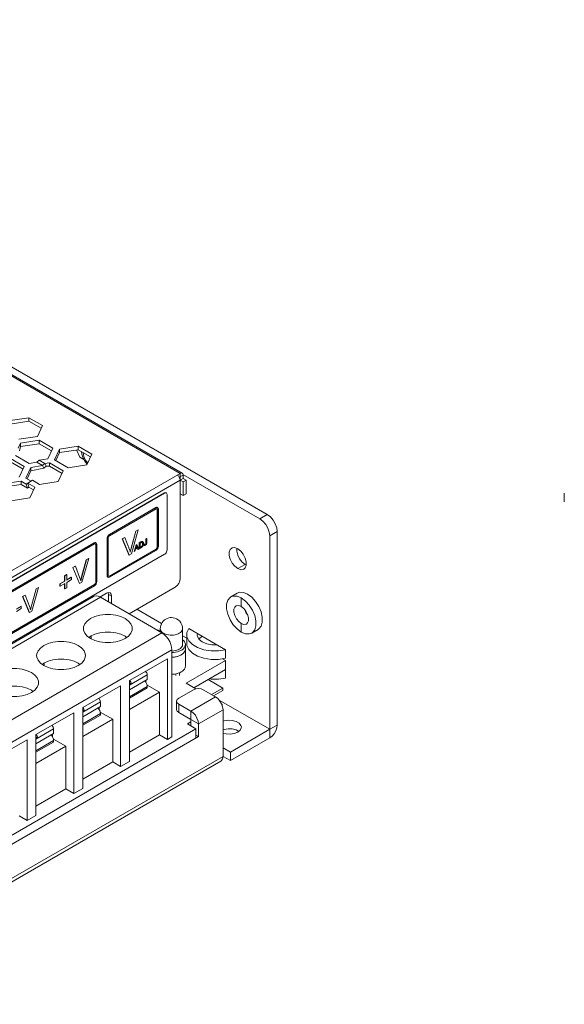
# Model space of a CAD drawing. Header units: inches. Extents: x -123 to 4816, y -2998 to 548.
# Tile 84 of 148: x 1352 to 1430, y -2615 to -2474. Entities that reach past the tile are written whole.
import ezdxf

# ---------------------------------------------------------------- set-up
doc = ezdxf.new("R2010")
doc.units = ezdxf.units.IN
doc.header["$MEASUREMENT"] = 0
doc.layers.get('0').update_dxf_attribs({"lineweight": 0})

msp = doc.modelspace()

# ---------------------------------------------------------------- linework, layer by layer
at = {"color": 3, "linetype": 'Continuous'}
for p, q in [((1387.854, -2545.15), (1264.817, -2474.116)), ((1375.338, -2539.23), (1341.018, -2519.416)), ((1341.318, -2519.386), (1375.638, -2539.2)), ((1350.917, -2531.663), (1353.594, -2531.249)), ((1350.917, -2532.153), (1353.594, -2531.739)), ((1353.594, -2531.249), (1355.554, -2532.38)), ((1353.594, -2531.249), (1353.594, -2531.739)), ((1353.594, -2531.739), (1355.374, -2532.767)), ((1355.554, -2532.38), (1354.836, -2533.926)), ((1354.836, -2533.926), (1352.16, -2534.34)), ((1352.09, -2535.606), (1352.418, -2534.897)), ((1352.265, -2535.994), (1352.418, -2535.387)), ((1352.418, -2534.897), (1355.095, -2534.483)), ((1352.418, -2534.897), (1352.418, -2535.387)), ((1352.418, -2535.387), (1355.095, -2534.973)), ((1355.095, -2534.483), (1357.055, -2535.615)), ((1355.095, -2534.483), (1355.095, -2534.973)), ((1355.095, -2534.973), (1356.876, -2536.001)), ((1358.021, -2535.764), (1360.698, -2535.35)), ((1360.698, -2535.35), (1362.657, -2536.481)), ((1360.698, -2535.35), (1360.698, -2535.84)), ((1353.661, -2537.819), (1351.701, -2536.688)), ((1357.055, -2535.615), (1356.338, -2537.16)), ((1357.304, -2537.31), (1358.021, -2535.764)), ((1357.491, -2537.396), (1358.021, -2536.254)), ((1358.021, -2535.764), (1358.021, -2536.254)), ((1358.021, -2536.254), (1360.698, -2535.84)), ((1360.526, -2535.929), (1360.515, -2535.885)), ((1360.913, -2536.903), (1360.526, -2535.929)), ((1360.698, -2535.84), (1362.478, -2536.868)), ((1361.443, -2536.393), (1361.443, -2536.27)), ((1361.453, -2536.276), (1361.443, -2536.393)), ((1362.657, -2536.481), (1361.94, -2538.027)), ((1352.954, -2538.227), (1350.994, -2537.096)), ((1352.774, -2538.614), (1350.994, -2537.586)), ((1352.236, -2539.773), (1352.954, -2538.227)), ((1353.661, -2537.819), (1354.776, -2537.647)), ((1353.92, -2538.377), (1355.593, -2538.118)), ((1354.776, -2537.647), (1355.111, -2537.35)), ((1354.776, -2537.647), (1355.593, -2538.118)), ((1356.338, -2537.16), (1355.111, -2537.35)), ((1355.927, -2537.821), (1355.111, -2537.35)), ((1355.593, -2538.118), (1355.927, -2537.821)), ((1355.593, -2538.118), (1355.768, -2538.507)), ((1355.768, -2538.507), (1356.103, -2538.21)), ((1355.927, -2537.821), (1356.596, -2537.718)), ((1355.927, -2537.821), (1356.103, -2538.21)), ((1356.103, -2538.21), (1356.596, -2538.208)), ((1356.596, -2537.718), (1358.556, -2538.849)), ((1356.596, -2537.718), (1356.596, -2538.208)), ((1356.596, -2538.208), (1358.377, -2539.236)), ((1359.263, -2538.441), (1357.304, -2537.31)), ((1361.94, -2538.027), (1359.263, -2538.441)), ((1361.526, -2537.257), (1360.913, -2536.903)), ((1361.99, -2537.918), (1361.737, -2537.623)), ((1344.676, -2556.933), (1375.338, -2539.23)), ((1353.92, -2538.377), (1353.202, -2539.922)), ((1353.92, -2538.867), (1353.389, -2540.009)), ((1353.92, -2538.377), (1353.92, -2538.867)), ((1353.92, -2538.867), (1355.768, -2538.507)), ((1358.556, -2538.849), (1357.839, -2540.395)), ((1375.076, -2539.606), (1374.914, -2539.475)), ((1375.214, -2539.792), (1375.076, -2539.606)), ((1375.762, -2539.475), (1375.214, -2539.792)), ((1375.338, -2539.23), (1375.338, -2540.21)), ((1386.793, -2545.762), (1375.745, -2539.383)), ((1375.762, -2539.475), (1375.762, -2539.965)), ((1345.1, -2557.668), (1375.338, -2540.21)), ((1352.495, -2540.331), (1349.818, -2540.745)), ((1352.495, -2540.821), (1349.818, -2541.235)), ((1352.495, -2540.331), (1353.241, -2540.761)), ((1352.495, -2540.331), (1352.495, -2540.821)), ((1352.495, -2540.821), (1353.417, -2541.353)), ((1353.202, -2539.922), (1353.948, -2540.353)), ((1353.453, -2540.639), (1353.241, -2540.761)), ((1353.241, -2540.761), (1353.417, -2541.353)), ((1354.16, -2540.23), (1353.453, -2540.639)), ((1353.453, -2540.639), (1354.455, -2541.217)), ((1353.453, -2540.639), (1353.629, -2541.23)), ((1355.162, -2540.809), (1354.16, -2540.23)), ((1357.839, -2540.395), (1355.162, -2540.809)), ((1375.306, -2540.004), (1375.214, -2539.792)), ((1375.338, -2540.21), (1375.306, -2540.004)), ((1375.762, -2539.965), (1375.338, -2540.21)), ((1375.762, -2540.455), (1375.338, -2540.21)), ((1375.338, -2554.335), (1375.338, -2540.21)), ((1376.187, -2540.21), (1375.762, -2539.965)), ((1376.187, -2540.21), (1375.762, -2540.455)), ((1375.762, -2542.415), (1375.762, -2540.455)), ((1376.187, -2542.17), (1376.187, -2540.21)), ((1373.075, -2542.047), (1345.428, -2558.009)), ((1373.111, -2542.068), (1345.463, -2558.03)), ((1353.629, -2541.23), (1353.417, -2541.353)), ((1353.629, -2541.23), (1354.275, -2541.603)), ((1354.455, -2541.217), (1353.738, -2542.762)), ((1373.075, -2542.047), (1373.185, -2542.004)), ((1373.075, -2542.047), (1373.111, -2542.068)), ((1373.22, -2542.024), (1373.111, -2542.068)), ((1373.185, -2542.004), (1373.283, -2542.005)), ((1373.283, -2542.005), (1373.325, -2542.022)), ((1373.464, -2542.272), (1373.464, -2550.233)), ((1375.762, -2542.415), (1375.338, -2542.17)), ((1376.187, -2542.17), (1375.762, -2542.415)), ((1430.495, -2542.089), (1430.495, -2543.314)), ((1353.738, -2542.762), (1351.061, -2543.177)), ((1365.177, -2548.183), (1371.894, -2544.305)), ((1371.838, -2544.15), (1365.191, -2547.987)), ((1371.859, -2544.162), (1365.212, -2547.999)), ((1371.838, -2544.15), (1371.859, -2544.162)), ((1371.894, -2544.305), (1371.983, -2544.281)), ((1371.983, -2544.281), (1372.019, -2544.293)), ((1372.05, -2544.395), (1372.071, -2544.407)), ((1372.05, -2544.395), (1372.05, -2549.783)), ((1372.071, -2544.407), (1372.071, -2549.796)), ((1372.088, -2544.125), (1372.109, -2544.137)), ((1372.213, -2549.673), (1372.213, -2544.366)), ((1387.854, -2545.15), (1386.793, -2545.762)), ((1365.191, -2547.987), (1365.212, -2547.999)), ((1368.957, -2547.527), (1368.289, -2549.99)), ((1368.978, -2547.54), (1368.31, -2550.002)), ((1368.343, -2550.764), (1369.312, -2547.347)), ((1369.291, -2547.334), (1368.957, -2547.527)), ((1368.957, -2547.527), (1368.978, -2547.54)), ((1369.312, -2547.347), (1368.978, -2547.54)), ((1369.291, -2547.334), (1369.312, -2547.347)), ((1389.268, -2547.599), (1388.207, -2548.212)), ((1389.268, -2575.36), (1389.268, -2547.599)), ((1337.246, -2564.268), (1363.056, -2549.367)), ((1362.999, -2549.212), (1337.26, -2564.072)), ((1363.02, -2549.224), (1337.282, -2564.084)), ((1362.999, -2549.212), (1363.02, -2549.224)), ((1363.056, -2549.367), (1363.144, -2549.343)), ((1363.144, -2549.343), (1363.18, -2549.355)), ((1363.211, -2549.457), (1363.232, -2549.469)), ((1363.211, -2549.457), (1363.211, -2554.886)), ((1363.232, -2549.469), (1363.232, -2554.899)), ((1363.249, -2549.187), (1363.27, -2549.199)), ((1363.374, -2554.776), (1363.374, -2549.428)), ((1364.838, -2548.599), (1364.859, -2548.612)), ((1364.838, -2548.599), (1364.838, -2553.907)), ((1364.859, -2548.612), (1364.859, -2553.919)), ((1364.983, -2548.185), (1364.905, -2548.32)), ((1365, -2553.878), (1365, -2548.489)), ((1367.382, -2548.437), (1367.027, -2548.642)), ((1367.027, -2548.642), (1367.049, -2548.654)), ((1367.027, -2548.642), (1367.986, -2550.946)), ((1367.403, -2548.449), (1367.049, -2548.654)), ((1367.049, -2548.654), (1368.008, -2550.958)), ((1367.382, -2548.437), (1367.403, -2548.449)), ((1368.046, -2550.154), (1367.403, -2548.449)), ((1368.998, -2549.483), (1368.727, -2550.457)), ((1369.019, -2549.496), (1368.748, -2550.469)), ((1369.099, -2549.425), (1368.998, -2549.483)), ((1368.998, -2549.483), (1369.019, -2549.496)), ((1369.12, -2549.437), (1369.019, -2549.496)), ((1369.099, -2549.425), (1369.12, -2549.437)), ((1369.41, -2550.087), (1369.12, -2549.437)), ((1369.707, -2549.074), (1369.463, -2549.215)), ((1369.463, -2549.215), (1369.484, -2549.227)), ((1369.463, -2549.215), (1369.463, -2550.031)), ((1369.728, -2549.086), (1369.484, -2549.227)), ((1369.484, -2549.227), (1369.484, -2550.044)), ((1369.578, -2549.269), (1369.726, -2549.184)), ((1369.578, -2549.893), (1369.578, -2549.269)), ((1369.751, -2549.05), (1369.707, -2549.074)), ((1369.707, -2549.074), (1369.728, -2549.086)), ((1369.726, -2549.184), (1369.779, -2549.155)), ((1369.779, -2549.155), (1369.819, -2549.138)), ((1369.819, -2549.138), (1369.848, -2549.131)), ((1369.833, -2549.013), (1369.854, -2549.026)), ((1369.848, -2549.131), (1369.879, -2549.132)), ((1369.894, -2549.017), (1369.854, -2549.026)), ((1369.879, -2549.132), (1369.902, -2549.141)), ((1369.936, -2549.012), (1369.906, -2549.005)), ((1369.915, -2549.16), (1369.936, -2549.172)), ((1369.915, -2549.16), (1369.936, -2549.204)), ((1369.932, -2549.504), (1369.919, -2549.551)), ((1369.932, -2549.504), (1369.954, -2549.516)), ((1369.936, -2549.012), (1369.957, -2549.024)), ((1369.951, -2549.335), (1369.972, -2549.347)), ((1369.975, -2549.033), (1369.953, -2549.021)), ((1369.975, -2549.033), (1369.957, -2549.024)), ((1370.041, -2549.116), (1370.019, -2549.074)), ((1370.067, -2549.357), (1370.069, -2549.293)), ((1370.213, -2549.353), (1370.129, -2549.415)), ((1370.129, -2549.415), (1370.15, -2549.428)), ((1370.234, -2549.365), (1370.15, -2549.428)), ((1370.213, -2549.353), (1370.234, -2549.365)), ((1370.24, -2549.422), (1370.234, -2549.365)), ((1370.243, -2549.464), (1370.265, -2549.476)), ((1370.341, -2549.44), (1370.318, -2549.455)), ((1370.318, -2549.455), (1370.34, -2549.467)), ((1370.379, -2549.402), (1370.4, -2549.414)), ((1370.382, -2549.536), (1370.418, -2549.505)), ((1370.414, -2549.331), (1370.435, -2549.343)), ((1370.418, -2549.505), (1370.449, -2549.471)), ((1370.518, -2548.606), (1370.424, -2548.66)), ((1370.424, -2548.66), (1370.445, -2548.672)), ((1370.424, -2548.66), (1370.424, -2549.223)), ((1370.424, -2549.223), (1370.445, -2549.235)), ((1370.539, -2548.618), (1370.445, -2548.672)), ((1370.445, -2548.672), (1370.445, -2549.235)), ((1370.449, -2549.471), (1370.477, -2549.432)), ((1370.477, -2549.432), (1370.5, -2549.391)), ((1370.5, -2549.391), (1370.517, -2549.346)), ((1370.517, -2549.346), (1370.529, -2549.3)), ((1370.518, -2548.606), (1370.539, -2548.618)), ((1370.539, -2549.175), (1370.539, -2548.618)), ((1388.207, -2575.973), (1388.207, -2548.212)), ((1317.108, -2583.178), (1373.111, -2550.845)), ((1371.873, -2550.09), (1365.156, -2553.968)), ((1371.894, -2550.102), (1365.177, -2553.98)), ((1365.212, -2554.123), (1371.859, -2550.286)), ((1367.986, -2550.946), (1368.008, -2550.958)), ((1368.008, -2550.958), (1368.343, -2550.764)), ((1368.176, -2550.547), (1368.139, -2550.421)), ((1368.194, -2550.358), (1368.163, -2550.501)), ((1368.289, -2549.99), (1368.31, -2550.002)), ((1368.727, -2550.457), (1368.748, -2550.469)), ((1368.748, -2550.469), (1368.847, -2550.411)), ((1368.847, -2550.411), (1368.925, -2550.119)), ((1368.925, -2550.119), (1369.221, -2549.949)), ((1368.952, -2550.016), (1369.03, -2549.731)), ((1369.192, -2549.877), (1368.952, -2550.016)), ((1369.17, -2549.865), (1368.96, -2549.987)), ((1369.03, -2549.731), (1369.044, -2549.673)), ((1369.044, -2549.673), (1369.057, -2549.613)), ((1369.057, -2549.613), (1369.068, -2549.553)), ((1369.061, -2549.589), (1369.078, -2549.635)), ((1369.078, -2549.635), (1369.097, -2549.682)), ((1369.097, -2549.682), (1369.118, -2549.694)), ((1369.097, -2549.682), (1369.17, -2549.865)), ((1369.118, -2549.694), (1369.192, -2549.877)), ((1369.17, -2549.865), (1369.192, -2549.877)), ((1369.207, -2549.954), (1369.282, -2550.136)), ((1369.221, -2549.949), (1369.303, -2550.148)), ((1369.282, -2550.136), (1369.303, -2550.148)), ((1369.303, -2550.148), (1369.41, -2550.087)), ((1369.463, -2550.031), (1369.484, -2550.044)), ((1369.484, -2550.044), (1369.74, -2549.896)), ((1369.708, -2549.794), (1369.578, -2549.869)), ((1369.729, -2549.806), (1369.578, -2549.893)), ((1369.747, -2549.77), (1369.708, -2549.794)), ((1369.708, -2549.794), (1369.729, -2549.806)), ((1369.74, -2549.896), (1369.782, -2549.87)), ((1369.783, -2549.744), (1369.747, -2549.77)), ((1369.782, -2549.87), (1369.82, -2549.844)), ((1369.817, -2549.716), (1369.783, -2549.744)), ((1369.841, -2549.69), (1369.817, -2549.716)), ((1369.817, -2549.716), (1369.838, -2549.728)), ((1369.82, -2549.844), (1369.853, -2549.817)), ((1369.863, -2549.664), (1369.841, -2549.69)), ((1369.853, -2549.817), (1369.885, -2549.787)), ((1369.881, -2549.636), (1369.863, -2549.664)), ((1369.902, -2549.595), (1369.881, -2549.636)), ((1369.881, -2549.636), (1369.902, -2549.649)), ((1369.885, -2549.787), (1369.913, -2549.757)), ((1369.919, -2549.551), (1369.902, -2549.595)), ((1369.913, -2549.757), (1369.937, -2549.728)), ((1369.937, -2549.728), (1369.959, -2549.696)), ((1369.959, -2549.696), (1369.981, -2549.659)), ((1369.981, -2549.659), (1370.002, -2549.616)), ((1370.002, -2549.616), (1370.019, -2549.573)), ((1370.148, -2549.538), (1370.176, -2549.572)), ((1370.172, -2549.555), (1370.197, -2549.584)), ((1370.176, -2549.572), (1370.202, -2549.587)), ((1370.197, -2549.584), (1370.202, -2549.587)), ((1370.202, -2549.587), (1370.232, -2549.596)), ((1370.232, -2549.596), (1370.279, -2549.591)), ((1370.279, -2549.591), (1370.34, -2549.563)), ((1370.34, -2549.563), (1370.382, -2549.536)), ((1371.859, -2550.286), (1371.994, -2550.176)), ((1371.873, -2550.09), (1371.894, -2550.102)), ((1372.05, -2549.783), (1372.071, -2549.796)), ((1372.186, -2549.845), (1372.213, -2549.673)), ((1383.453, -2549.99), (1383.453, -2550.41)), ((1361.848, -2551.632), (1361.18, -2554.094)), ((1361.869, -2551.644), (1361.201, -2554.106)), ((1361.235, -2554.868), (1362.204, -2551.451)), ((1362.182, -2551.439), (1361.848, -2551.632)), ((1361.848, -2551.632), (1361.869, -2551.644)), ((1362.204, -2551.451), (1361.869, -2551.644)), ((1362.182, -2551.439), (1362.204, -2551.451)), ((1383.611, -2552.906), (1384.672, -2552.294)), ((1384.672, -2552.294), (1384.83, -2552.353)), ((1359.037, -2553.761), (1358.75, -2553.927)), ((1359.037, -2553.761), (1359.059, -2553.774)), ((1360.273, -2552.541), (1359.919, -2552.746)), ((1359.919, -2552.746), (1359.94, -2552.758)), ((1359.919, -2552.746), (1360.877, -2555.05)), ((1360.294, -2552.553), (1359.94, -2552.758)), ((1359.94, -2552.758), (1360.899, -2555.062)), ((1360.273, -2552.541), (1360.294, -2552.553)), ((1360.937, -2554.258), (1360.294, -2552.553)), ((1358.75, -2554.705), (1358.077, -2555.094)), ((1358.077, -2555.094), (1358.098, -2555.106)), ((1358.077, -2555.094), (1358.077, -2555.421)), ((1358.772, -2554.717), (1358.098, -2555.106)), ((1358.098, -2555.434), (1358.772, -2555.045)), ((1358.098, -2555.106), (1358.098, -2555.434)), ((1358.75, -2553.927), (1358.772, -2553.939)), ((1358.75, -2553.927), (1358.75, -2554.705)), ((1358.75, -2554.705), (1358.772, -2554.717)), ((1358.75, -2555.057), (1358.75, -2555.816)), ((1359.059, -2553.774), (1358.772, -2553.939)), ((1358.772, -2553.939), (1358.772, -2554.717)), ((1358.772, -2555.045), (1358.772, -2555.828)), ((1359.059, -2554.551), (1359.059, -2553.774)), ((1359.711, -2554.15), (1359.059, -2554.527)), ((1359.732, -2554.163), (1359.059, -2554.551)), ((1359.059, -2554.879), (1359.732, -2554.49)), ((1359.059, -2555.663), (1359.059, -2554.879)), ((1359.711, -2554.15), (1359.732, -2554.163)), ((1359.732, -2554.49), (1359.732, -2554.163)), ((1360.877, -2555.05), (1360.899, -2555.062)), ((1360.899, -2555.062), (1361.235, -2554.868)), ((1361.067, -2554.651), (1361.03, -2554.525)), ((1361.085, -2554.462), (1361.054, -2554.605)), ((1361.18, -2554.094), (1361.201, -2554.106)), ((1363.211, -2554.886), (1363.232, -2554.899)), ((1363.347, -2554.948), (1363.374, -2554.776)), ((1364.838, -2553.907), (1364.859, -2553.919)), ((1364.941, -2554.136), (1364.962, -2554.148)), ((1365.024, -2553.967), (1365, -2553.878)), ((1365.052, -2553.992), (1365.024, -2553.967)), ((1365.088, -2553.991), (1365.156, -2553.968)), ((1365.156, -2553.968), (1365.177, -2553.98)), ((1363.034, -2555.193), (1337.225, -2570.094)), ((1363.056, -2555.205), (1337.246, -2570.106)), ((1337.282, -2570.249), (1363.02, -2555.389)), ((1354.641, -2555.793), (1353.973, -2558.255)), ((1354.663, -2555.805), (1353.994, -2558.267)), ((1354.028, -2559.029), (1354.997, -2555.612)), ((1354.976, -2555.6), (1354.641, -2555.793)), ((1354.641, -2555.793), (1354.663, -2555.805)), ((1354.997, -2555.612), (1354.663, -2555.805)), ((1354.976, -2555.6), (1354.997, -2555.612)), ((1358.077, -2555.421), (1358.098, -2555.434)), ((1358.75, -2555.816), (1358.772, -2555.828)), ((1358.772, -2555.828), (1359.059, -2555.663)), ((1363.02, -2555.389), (1363.156, -2555.279)), ((1363.034, -2555.193), (1363.056, -2555.205)), ((1364.767, -2556.438), (1363.819, -2556.985)), ((1364.767, -2556.438), (1365.037, -2556.344)), ((1365.006, -2556.372), (1364.987, -2556.361)), ((1365.05, -2556.601), (1365.003, -2556.356)), ((1365.037, -2556.344), (1365.267, -2556.388)), ((1367.999, -2559.389), (1374.631, -2555.56)), ((1383.525, -2556.432), (1382.606, -2556.963)), ((1362.891, -2556.918), (1315.869, -2584.067)), ((1363.891, -2557.017), (1316.869, -2584.166)), ((1353.066, -2556.702), (1352.712, -2556.907)), ((1352.712, -2556.907), (1352.733, -2556.919)), ((1352.712, -2556.907), (1353.671, -2559.211)), ((1353.087, -2556.714), (1352.733, -2556.919)), ((1352.733, -2556.919), (1353.692, -2559.223)), ((1353.066, -2556.702), (1353.087, -2556.714)), ((1353.731, -2558.419), (1353.087, -2556.714)), ((1363.891, -2557.017), (1372.73, -2562.12)), ((1365.474, -2556.846), (1365.05, -2556.601)), ((1365.05, -2556.601), (1365.05, -2557.686)), ((1365.474, -2556.846), (1365.474, -2557.931)), ((1352.504, -2558.311), (1351.852, -2558.688)), ((1352.525, -2558.323), (1351.852, -2558.712)), ((1351.852, -2559.04), (1352.525, -2558.651)), ((1352.504, -2558.311), (1352.525, -2558.323)), ((1352.525, -2558.651), (1352.525, -2558.323)), ((1353.671, -2559.211), (1353.692, -2559.223)), ((1353.692, -2559.223), (1354.028, -2559.029)), ((1353.861, -2558.812), (1353.823, -2558.686)), ((1353.879, -2558.623), (1353.847, -2558.766)), ((1353.973, -2558.255), (1353.994, -2558.267)), ((1372.665, -2560.794), (1369.115, -2558.745)), ((1372.73, -2562.12), (1325.707, -2589.269)), ((1372.484, -2561.95), (1372.484, -2561.528)), ((1372.871, -2562.13), (1372.729, -2562.019)), ((1375.684, -2563.814), (1375.684, -2561.528)), ((1381.842, -2564.541), (1376.598, -2561.513)), ((1377.809, -2562.212), (1377.782, -2562.415)), ((1386.525, -2561.628), (1385.606, -2562.159)), ((1362.547, -2562.969), (1362.547, -2562.578)), ((1367.652, -2562.774), (1367.426, -2562.61)), ((1376.281, -2562.881), (1375.684, -2562.537)), ((1376.281, -2563.639), (1376.281, -2562.415)), ((1374.144, -2564.57), (1327.122, -2591.718)), ((1374.144, -2564.57), (1374.144, -2577.062)), ((1375.84, -2565.021), (1375.685, -2565.159)), ((1375.958, -2564.871), (1375.84, -2565.021)), ((1376.039, -2564.713), (1375.958, -2564.871)), ((1376.079, -2564.55), (1376.039, -2564.713)), ((1376.084, -2564.467), (1376.079, -2564.55)), ((1376.084, -2566.917), (1376.084, -2563.814)), ((1376.581, -2564.518), (1377.106, -2565.044)), ((1377.106, -2565.044), (1377.848, -2565.473)), ((1381.842, -2565.766), (1381.842, -2564.541)), ((1355.83, -2566.848), (1355.83, -2566.456)), ((1360.935, -2566.652), (1360.709, -2566.489)), ((1373.508, -2565.835), (1368.063, -2568.979)), ((1373.508, -2565.835), (1373.508, -2577.43)), ((1375.685, -2565.159), (1375.498, -2565.284)), ((1381.843, -2566.093), (1376.187, -2569.359)), ((1380.827, -2565.927), (1381.842, -2565.766)), ((1381.843, -2566.093), (1381.399, -2565.836)), ((1381.843, -2567.399), (1381.843, -2566.093)), ((1375.232, -2567.86), (1375.232, -2568.252)), ((1381.843, -2567.399), (1377.318, -2570.012)), ((1381.842, -2567.399), (1381.842, -2568.623)), ((1368.063, -2569.632), (1370.608, -2568.163)), ((1368.063, -2570.285), (1370.608, -2568.816)), ((1368.063, -2580.573), (1368.063, -2568.979)), ((1370.432, -2569.261), (1370.432, -2568.918)), ((1370.608, -2568.816), (1370.608, -2568.163)), ((1374.732, -2568.007), (1374.732, -2568.252)), ((1381.455, -2570.049), (1379.354, -2568.836)), ((1354.217, -2570.53), (1353.992, -2570.367)), ((1366.79, -2569.714), (1361.345, -2572.857)), ((1366.79, -2569.714), (1366.79, -2581.308)), ((1368.31, -2569.489), (1368.063, -2569.346)), ((1368.063, -2571.299), (1370.608, -2569.83)), ((1368.063, -2571.51), (1370.608, -2570.041)), ((1368.063, -2573.143), (1372.376, -2570.653)), ((1372.376, -2570.653), (1370.581, -2569.616)), ((1370.584, -2569.624), (1370.608, -2569.83)), ((1370.608, -2570.041), (1370.608, -2569.83)), ((1372.376, -2576.777), (1372.376, -2570.653)), ((1375.126, -2571.523), (1377.247, -2570.298)), ((1377.592, -2570.17), (1376.187, -2569.359)), ((1378.661, -2570.298), (1380.429, -2571.319)), ((1381.455, -2570.049), (1379.842, -2570.98)), ((1381.455, -2570.4), (1380.147, -2571.155)), ((1381.455, -2570.4), (1381.455, -2570.049)), ((1361.345, -2573.511), (1363.891, -2572.041)), ((1363.891, -2572.041), (1363.891, -2572.694)), ((1374.833, -2573.156), (1374.833, -2571.931)), ((1380.429, -2571.319), (1376.894, -2573.36)), ((1388.207, -2575.973), (1380.933, -2571.773)), ((1361.345, -2574.164), (1363.891, -2572.694)), ((1361.345, -2584.452), (1361.345, -2572.857)), ((1361.593, -2573.368), (1361.345, -2573.225)), ((1363.714, -2573.14), (1363.714, -2572.796)), ((1365.659, -2574.531), (1363.864, -2573.495)), ((1363.866, -2573.503), (1363.891, -2573.708)), ((1376.894, -2573.36), (1375.126, -2572.339)), ((1375.126, -2573.564), (1375.126, -2572.339)), ((1376.894, -2573.36), (1376.894, -2574.584)), ((1381.49, -2573.156), (1377.954, -2575.197)), ((1381.348, -2572.339), (1381.274, -2572.296)), ((1381.348, -2572.339), (1381.304, -2572.365)), ((1381.348, -2572.493), (1381.348, -2572.339)), ((1381.49, -2579.851), (1381.49, -2573.156)), ((1360.073, -2573.592), (1354.628, -2576.736)), ((1360.073, -2573.592), (1360.073, -2585.186)), ((1361.345, -2575.178), (1363.891, -2573.708)), ((1361.345, -2575.389), (1363.891, -2573.919)), ((1361.345, -2577.021), (1365.659, -2574.531)), ((1363.891, -2573.919), (1363.891, -2573.708)), ((1365.659, -2580.655), (1365.659, -2574.531)), ((1376.894, -2574.584), (1375.126, -2573.564)), ((1376.894, -2574.911), (1376.399, -2575.197)), ((1377.954, -2575.197), (1376.894, -2574.584)), ((1376.894, -2574.584), (1376.894, -2575.483)), ((1324.78, -2606.387), (1377.601, -2575.891)), ((1354.628, -2577.389), (1357.173, -2575.919)), ((1357.173, -2575.919), (1357.173, -2576.572)), ((1377.601, -2575.891), (1376.399, -2575.197)), ((1377.601, -2577.197), (1377.601, -2575.891)), ((1377.954, -2575.197), (1377.954, -2576.993)), ((1382.551, -2579.239), (1388.207, -2575.973)), ((1383.741, -2576.274), (1383.378, -2576.064)), ((1389.268, -2575.36), (1388.207, -2575.973)), ((1388.207, -2577.197), (1388.207, -2575.973)), ((1377.954, -2576.993), (1324.568, -2607.816)), ((1353.355, -2577.47), (1347.91, -2580.614)), ((1353.355, -2577.47), (1353.355, -2589.065)), ((1354.628, -2578.042), (1357.173, -2576.572)), ((1354.628, -2588.33), (1354.628, -2576.736)), ((1354.875, -2577.246), (1354.628, -2577.103)), ((1354.628, -2579.056), (1357.173, -2577.586)), ((1354.628, -2579.267), (1357.173, -2577.797)), ((1356.997, -2577.018), (1356.997, -2576.674)), ((1358.941, -2578.41), (1357.146, -2577.373)), ((1357.149, -2577.381), (1357.173, -2577.586)), ((1357.173, -2577.797), (1357.173, -2577.586)), ((1368.063, -2579.267), (1372.376, -2576.777)), ((1373.508, -2577.43), (1372.376, -2576.777)), ((1373.508, -2577.43), (1374.144, -2577.062)), ((1377.954, -2576.993), (1377.601, -2576.789)), ((1382.551, -2580.463), (1388.207, -2577.197)), ((1354.628, -2580.9), (1358.941, -2578.41)), ((1358.941, -2584.533), (1358.941, -2578.41)), ((1382.551, -2579.239), (1381.49, -2578.626)), ((1320.722, -2615.442), (1381.179, -2580.538)), ((1321.033, -2614.756), (1381.49, -2579.851)), ((1366.79, -2581.308), (1368.063, -2580.573)), ((1382.551, -2580.463), (1381.49, -2579.851)), ((1382.551, -2579.239), (1382.551, -2580.463)), ((1361.345, -2583.145), (1365.659, -2580.655)), ((1366.79, -2581.308), (1365.659, -2580.655)), ((1354.628, -2587.024), (1358.941, -2584.533)), ((1360.073, -2585.186), (1358.941, -2584.533)), ((1360.073, -2585.186), (1361.345, -2584.452)), ((1353.355, -2589.065), (1352.224, -2588.412)), ((1353.355, -2589.065), (1354.628, -2588.33))]:
    msp.add_line(p, q, dxfattribs=at)
at = {"color": 7, "linetype": 'Continuous'}
for p, q in [((1384.106, -2558.336), (1384.106, -2557.111)), ((1384.106, -2560.786), (1384.106, -2562.01))]:
    msp.add_line(p, q, dxfattribs=at)
at = {"color": 3, "linetype": 'Continuous'}
for points in [[(1361.737, -2537.623), (1361.409, -2537.055), (1361.198, -2536.455), (1361.153, -2536.103)], [(1361.443, -2536.393), (1361.457, -2536.578), (1361.497, -2536.773), (1361.562, -2536.972), (1361.65, -2537.168), (1361.759, -2537.357), (1361.885, -2537.532), (1362.025, -2537.688), (1362.076, -2537.733)], [(1375.338, -2539.23), (1375.501, -2539.174), (1375.638, -2539.2)], [(1375.638, -2539.2), (1375.73, -2539.306), (1375.762, -2539.475)], [(1373.361, -2542.043), (1373.318, -2542.025), (1373.22, -2542.024)], [(1373.464, -2542.272), (1373.447, -2542.155), (1373.397, -2542.071), (1373.361, -2542.043)], [(1372.046, -2544.108), (1371.947, -2544.106), (1371.838, -2544.15)], [(1372.109, -2544.137), (1371.994, -2544.115), (1371.859, -2544.162)], [(1372.05, -2544.395), (1372.037, -2544.324), (1372.013, -2544.298)], [(1372.019, -2544.293), (1372.048, -2544.318), (1372.071, -2544.407)], [(1372.213, -2544.366), (1372.186, -2544.225), (1372.109, -2544.137)], [(1387.854, -2545.15), (1388.291, -2545.482), (1388.685, -2545.941), (1388.998, -2546.483), (1389.199, -2547.055), (1389.268, -2547.599)], [(1388.207, -2548.212), (1388.138, -2547.667), (1387.937, -2547.096), (1387.624, -2546.554), (1387.23, -2546.094), (1386.793, -2545.762)], [(1365.212, -2547.999), (1365.077, -2548.109), (1364.962, -2548.263), (1364.886, -2548.44), (1364.859, -2548.612)], [(1365.191, -2547.987), (1365.082, -2548.07), (1364.983, -2548.185)], [(1363.207, -2549.17), (1363.108, -2549.169), (1362.999, -2549.212)], [(1363.27, -2549.199), (1363.156, -2549.177), (1363.02, -2549.224)], [(1363.211, -2549.457), (1363.198, -2549.386), (1363.175, -2549.36)], [(1363.18, -2549.355), (1363.209, -2549.381), (1363.232, -2549.469)], [(1363.374, -2549.428), (1363.347, -2549.287), (1363.27, -2549.199)], [(1364.905, -2548.32), (1364.855, -2548.463), (1364.838, -2548.599)], [(1365, -2548.489), (1365.024, -2548.373), (1365.089, -2548.261), (1365.177, -2548.183)], [(1369.854, -2549.026), (1369.822, -2549.038), (1369.78, -2549.058), (1369.728, -2549.086)], [(1369.833, -2549.013), (1369.793, -2549.029), (1369.751, -2549.05)], [(1369.906, -2549.005), (1369.871, -2549.005), (1369.833, -2549.013)], [(1369.957, -2549.024), (1369.928, -2549.017), (1369.894, -2549.017)], [(1369.902, -2549.141), (1369.908, -2549.145), (1369.936, -2549.172)], [(1369.954, -2549.516), (1369.939, -2549.567), (1369.922, -2549.611), (1369.902, -2549.649)], [(1369.951, -2549.335), (1369.949, -2549.392), (1369.943, -2549.448), (1369.932, -2549.504)], [(1369.936, -2549.172), (1369.955, -2549.209), (1369.968, -2549.266), (1369.972, -2549.347)], [(1369.936, -2549.204), (1369.948, -2549.264), (1369.951, -2549.335)], [(1369.972, -2549.347), (1369.97, -2549.41), (1369.964, -2549.466), (1369.954, -2549.516)], [(1370.019, -2549.074), (1369.991, -2549.044), (1369.975, -2549.033)], [(1370.019, -2549.573), (1370.036, -2549.525), (1370.05, -2549.469)], [(1370.069, -2549.293), (1370.065, -2549.222), (1370.056, -2549.164), (1370.041, -2549.116)], [(1370.05, -2549.469), (1370.06, -2549.415), (1370.067, -2549.357)], [(1370.129, -2549.415), (1370.133, -2549.485), (1370.148, -2549.538)], [(1370.15, -2549.428), (1370.155, -2549.505), (1370.172, -2549.555)], [(1370.265, -2549.476), (1370.25, -2549.458), (1370.24, -2549.422)], [(1370.318, -2549.455), (1370.289, -2549.468), (1370.263, -2549.472)], [(1370.34, -2549.467), (1370.308, -2549.481), (1370.284, -2549.484), (1370.265, -2549.476)], [(1370.4, -2549.414), (1370.383, -2549.434), (1370.363, -2549.452), (1370.34, -2549.467)], [(1370.379, -2549.402), (1370.361, -2549.422), (1370.341, -2549.44)], [(1370.414, -2549.331), (1370.406, -2549.356), (1370.394, -2549.38), (1370.379, -2549.402)], [(1370.435, -2549.343), (1370.427, -2549.368), (1370.415, -2549.392), (1370.4, -2549.414)], [(1370.424, -2549.223), (1370.423, -2549.26), (1370.42, -2549.295), (1370.414, -2549.331)], [(1370.445, -2549.235), (1370.444, -2549.28), (1370.441, -2549.316), (1370.435, -2549.343)], [(1370.529, -2549.3), (1370.536, -2549.243), (1370.539, -2549.175)], [(1368.139, -2550.421), (1368.095, -2550.29), (1368.046, -2550.154)], [(1368.31, -2550.002), (1368.26, -2550.19), (1368.215, -2550.372), (1368.176, -2550.547)], [(1368.289, -2549.99), (1368.239, -2550.176), (1368.194, -2550.358)], [(1369.068, -2549.553), (1369.08, -2549.594), (1369.097, -2549.641), (1369.118, -2549.694)], [(1369.838, -2549.728), (1369.81, -2549.752), (1369.774, -2549.778), (1369.729, -2549.806)], [(1369.902, -2549.649), (1369.885, -2549.674), (1369.864, -2549.701), (1369.838, -2549.728)], [(1371.873, -2550.09), (1371.941, -2550.035), (1371.998, -2549.958), (1372.037, -2549.869), (1372.05, -2549.783)], [(1372.071, -2549.796), (1372.048, -2549.911), (1371.983, -2550.023), (1371.894, -2550.102)], [(1371.994, -2550.176), (1372.109, -2550.022), (1372.186, -2549.845)], [(1373.111, -2550.845), (1373.22, -2550.762), (1373.318, -2550.647), (1373.397, -2550.511), (1373.447, -2550.369), (1373.464, -2550.233)], [(1382.737, -2549.962), (1382.54, -2550.144), (1382.393, -2550.526), (1382.393, -2551.022), (1382.54, -2551.573), (1382.816, -2552.113), (1383.188, -2552.576), (1383.611, -2552.906)], [(1383.611, -2550.049), (1383.188, -2549.891), (1382.816, -2549.924), (1382.737, -2549.962)], [(1383.453, -2550.41), (1383.6, -2550.961), (1383.876, -2551.501), (1384.249, -2551.964), (1384.672, -2552.294)], [(1384.485, -2552.993), (1384.683, -2552.811), (1384.83, -2552.429), (1384.83, -2551.933), (1384.683, -2551.382), (1384.407, -2550.842), (1384.034, -2550.379), (1383.611, -2550.049)], [(1383.611, -2552.906), (1384.034, -2553.065), (1384.407, -2553.031), (1384.485, -2552.993)], [(1361.03, -2554.525), (1360.986, -2554.394), (1360.937, -2554.258)], [(1361.201, -2554.106), (1361.151, -2554.294), (1361.106, -2554.476), (1361.067, -2554.651)], [(1361.18, -2554.094), (1361.13, -2554.281), (1361.085, -2554.462)], [(1363.034, -2555.193), (1363.102, -2555.138), (1363.159, -2555.061), (1363.198, -2554.972), (1363.211, -2554.886)], [(1363.232, -2554.899), (1363.209, -2555.014), (1363.144, -2555.127), (1363.056, -2555.205)], [(1363.156, -2555.279), (1363.27, -2555.125), (1363.347, -2554.948)], [(1364.838, -2553.907), (1364.855, -2554.023), (1364.905, -2554.108), (1364.941, -2554.136)], [(1364.859, -2553.919), (1364.886, -2554.06), (1364.962, -2554.148)], [(1364.962, -2554.148), (1365.077, -2554.17), (1365.212, -2554.123)], [(1365.177, -2553.98), (1365.089, -2554.004), (1365.052, -2553.992)], [(1374.631, -2555.56), (1374.902, -2555.342), (1375.131, -2555.032), (1375.284, -2554.679), (1375.338, -2554.335)], [(1365.267, -2556.388), (1365.42, -2556.565), (1365.474, -2556.846)], [(1385.025, -2556.581), (1384.43, -2556.335), (1383.883, -2556.307), (1383.525, -2556.433)], [(1386.526, -2561.628), (1386.625, -2561.562), (1386.954, -2561.163), (1387.125, -2560.596), (1387.125, -2559.889), (1386.954, -2559.124), (1386.625, -2558.346), (1386.168, -2557.626), (1385.621, -2557.023), (1385.025, -2556.581)], [(1362.891, -2556.918), (1363.009, -2556.865), (1363.277, -2556.825), (1363.576, -2556.877), (1363.891, -2557.017)], [(1382.606, -2556.963), (1382.503, -2557.031), (1382.177, -2557.429), (1382.006, -2558), (1382.006, -2558.698), (1382.177, -2559.465), (1382.503, -2560.24), (1382.959, -2560.959), (1383.508, -2561.566), (1384.106, -2562.01)], [(1384.106, -2557.111), (1383.508, -2556.866), (1382.959, -2556.838), (1382.606, -2556.963)], [(1385.607, -2562.159), (1385.709, -2562.091), (1386.036, -2561.693), (1386.206, -2561.122), (1386.206, -2560.424), (1386.036, -2559.657), (1385.709, -2558.882), (1385.253, -2558.163), (1384.704, -2557.556), (1384.106, -2557.111)], [(1353.823, -2558.686), (1353.78, -2558.555), (1353.731, -2558.419)], [(1353.994, -2558.267), (1353.944, -2558.455), (1353.899, -2558.637), (1353.861, -2558.812)], [(1353.973, -2558.255), (1353.923, -2558.441), (1353.879, -2558.623)], [(1367.426, -2560.079), (1366.814, -2559.797), (1366.108, -2559.601), (1365.343, -2559.5), (1364.56, -2559.5), (1363.796, -2559.601), (1363.089, -2559.797), (1362.477, -2560.079), (1361.988, -2560.433), (1361.648, -2560.841), (1361.474, -2561.282), (1361.452, -2561.508)], [(1368.451, -2561.508), (1368.43, -2561.282), (1368.255, -2560.841), (1367.915, -2560.433), (1367.426, -2560.079)], [(1373.284, -2560.142), (1373.089, -2560.275), (1372.914, -2560.436), (1372.767, -2560.62), (1372.646, -2560.826), (1372.558, -2561.048), (1372.503, -2561.284), (1372.484, -2561.528)], [(1375.684, -2561.528), (1375.66, -2561.248), (1375.587, -2560.978), (1375.453, -2560.7), (1375.272, -2560.455), (1375.048, -2560.25), (1374.8, -2560.097), (1374.56, -2560), (1374.331, -2559.947), (1374.111, -2559.928), (1373.899, -2559.939), (1373.694, -2559.976), (1373.491, -2560.042), (1373.284, -2560.142)], [(1361.452, -2561.508), (1361.474, -2561.734), (1361.648, -2562.175), (1361.988, -2562.583), (1362.477, -2562.937)], [(1367.426, -2562.61), (1366.814, -2562.328), (1366.108, -2562.132), (1365.343, -2562.031), (1364.56, -2562.031), (1363.796, -2562.132), (1363.089, -2562.328), (1362.477, -2562.61), (1362.251, -2562.774)], [(1362.477, -2562.937), (1363.09, -2563.219), (1363.796, -2563.415), (1364.56, -2563.516), (1365.344, -2563.516), (1366.108, -2563.415), (1366.814, -2563.219), (1367.426, -2562.937), (1367.915, -2562.583), (1368.255, -2562.175), (1368.43, -2561.734), (1368.451, -2561.508)], [(1371.705, -2561.529), (1371.821, -2561.573), (1372.188, -2561.755)], [(1372.188, -2561.755), (1372.532, -2561.981), (1372.614, -2562.053)], [(1372.729, -2562.019), (1372.618, -2561.897), (1372.539, -2561.767), (1372.494, -2561.631), (1372.484, -2561.528)], [(1372.73, -2562.12), (1373.044, -2562.343), (1373.343, -2562.636), (1373.612, -2562.986), (1373.835, -2563.374), (1374.004, -2563.781), (1374.109, -2564.186), (1374.144, -2564.57)], [(1375.216, -2562.181), (1375.034, -2562.271), (1374.832, -2562.345), (1374.613, -2562.4), (1374.382, -2562.436), (1374.144, -2562.451), (1373.905, -2562.446), (1373.67, -2562.42), (1373.444, -2562.375), (1373.233, -2562.31), (1373.041, -2562.228), (1372.871, -2562.13)], [(1375.216, -2562.181), (1375.372, -2562.076), (1375.499, -2561.96), (1375.594, -2561.833), (1375.656, -2561.7), (1375.683, -2561.562), (1375.684, -2561.528)], [(1376.598, -2561.513), (1376.318, -2562.099), (1376.281, -2562.415)], [(1384.106, -2562.01), (1384.704, -2562.256), (1385.253, -2562.284), (1385.607, -2562.159)], [(1360.709, -2563.958), (1360.096, -2563.675), (1359.39, -2563.479), (1358.626, -2563.378), (1357.842, -2563.378), (1357.078, -2563.479), (1356.372, -2563.675), (1355.759, -2563.958), (1355.271, -2564.311), (1354.931, -2564.719), (1354.756, -2565.16), (1354.734, -2565.386)], [(1376.084, -2563.814), (1376.082, -2563.756), (1376.045, -2563.587), (1375.967, -2563.424), (1375.847, -2563.269), (1375.69, -2563.126), (1375.684, -2563.122)], [(1376.281, -2562.415), (1376.313, -2562.705), (1376.581, -2563.293)], [(1376.281, -2563.64), (1376.313, -2563.93), (1376.581, -2564.518)], [(1376.581, -2563.293), (1377.106, -2563.819), (1377.848, -2564.248), (1378.759, -2564.551), (1379.777, -2564.706), (1380.827, -2564.702), (1381.842, -2564.541)], [(1377.782, -2562.415), (1377.812, -2562.641), (1378.053, -2563.07)], [(1378.513, -2562.619), (1378.053, -2562.985), (1378.029, -2563.027)], [(1378.053, -2563.07), (1378.513, -2563.435), (1379.146, -2563.701), (1379.888, -2563.84), (1380.628, -2563.84)], [(1361.734, -2565.386), (1361.712, -2565.16), (1361.538, -2564.719), (1361.198, -2564.311), (1360.709, -2563.958)], [(1374.144, -2564.967), (1374.387, -2564.955), (1374.673, -2564.918), (1374.947, -2564.856), (1375.202, -2564.772), (1375.433, -2564.667), (1375.634, -2564.544), (1375.803, -2564.405), (1375.934, -2564.253), (1376.025, -2564.092), (1376.075, -2563.925), (1376.084, -2563.814)], [(1375.216, -2564.467), (1375.043, -2564.554), (1374.851, -2564.625), (1374.643, -2564.68), (1374.424, -2564.717), (1374.198, -2564.736), (1374.144, -2564.736)], [(1376.084, -2564.467), (1376.075, -2564.578), (1376.025, -2564.745), (1375.934, -2564.906), (1375.803, -2565.058), (1375.634, -2565.197), (1375.433, -2565.32), (1375.202, -2565.425), (1374.947, -2565.509), (1374.673, -2565.571), (1374.387, -2565.609), (1374.144, -2565.62)], [(1375.216, -2564.467), (1375.372, -2564.363), (1375.499, -2564.246), (1375.594, -2564.119), (1375.656, -2563.986), (1375.683, -2563.849), (1375.684, -2563.814)], [(1354.734, -2565.386), (1354.756, -2565.613), (1354.931, -2566.054), (1355.271, -2566.461), (1355.759, -2566.815)], [(1360.709, -2566.489), (1360.096, -2566.207), (1359.39, -2566.01), (1358.626, -2565.91), (1357.842, -2565.91), (1357.078, -2566.01), (1356.372, -2566.207), (1355.759, -2566.489), (1355.534, -2566.652)], [(1355.759, -2566.815), (1356.372, -2567.097), (1357.078, -2567.294), (1357.842, -2567.394), (1358.626, -2567.394), (1359.39, -2567.294), (1360.096, -2567.097), (1360.709, -2566.815), (1361.198, -2566.461), (1361.538, -2566.054), (1361.712, -2565.613), (1361.734, -2565.386)], [(1375.498, -2565.284), (1375.283, -2565.392), (1375.043, -2565.481), (1374.783, -2565.549), (1374.509, -2565.596), (1374.227, -2565.619), (1374.144, -2565.619)], [(1377.848, -2565.473), (1378.759, -2565.775), (1379.777, -2565.931), (1380.827, -2565.927)], [(1353.992, -2567.836), (1353.379, -2567.554), (1352.673, -2567.357), (1351.909, -2567.257), (1351.125, -2567.257), (1350.361, -2567.357), (1349.655, -2567.554), (1349.042, -2567.836), (1348.553, -2568.19), (1348.213, -2568.597), (1348.039, -2569.038), (1348.017, -2569.265)], [(1355.016, -2569.265), (1354.995, -2569.038), (1354.82, -2568.597), (1354.48, -2568.19), (1353.992, -2567.836)], [(1370.374, -2567.645), (1370.463, -2567.748), (1370.541, -2567.884), (1370.591, -2568.026), (1370.608, -2568.163)], [(1375.498, -2567.733), (1375.283, -2567.841), (1375.043, -2567.93), (1374.783, -2567.999), (1374.509, -2568.045), (1374.227, -2568.069), (1374.144, -2568.069)], [(1376.084, -2566.917), (1376.079, -2566.999), (1376.039, -2567.162), (1375.958, -2567.32), (1375.84, -2567.47), (1375.685, -2567.609), (1375.498, -2567.733)], [(1349.042, -2570.694), (1349.655, -2570.976), (1350.361, -2571.172), (1351.125, -2571.273), (1351.909, -2571.273), (1352.673, -2571.172), (1353.379, -2570.976), (1353.992, -2570.694), (1354.48, -2570.34), (1354.82, -2569.932), (1354.995, -2569.491), (1355.016, -2569.265)], [(1368.074, -2568.969), (1368.165, -2569.075), (1368.243, -2569.21), (1368.293, -2569.353), (1368.31, -2569.489)], [(1370.255, -2569.02), (1370.399, -2569.201), (1370.512, -2569.409), (1370.584, -2569.624)], [(1381.842, -2568.623), (1380.827, -2568.785), (1379.777, -2568.788), (1379.509, -2568.747)], [(1353.992, -2570.367), (1353.379, -2570.085), (1352.673, -2569.889), (1351.909, -2569.788), (1351.125, -2569.788), (1350.361, -2569.889), (1349.655, -2570.085), (1349.042, -2570.367), (1348.816, -2570.53)], [(1378.661, -2570.298), (1378.337, -2570.173), (1377.954, -2570.129), (1377.572, -2570.173), (1377.247, -2570.298)], [(1363.656, -2571.523), (1363.745, -2571.626), (1363.823, -2571.762), (1363.874, -2571.905), (1363.891, -2572.041)], [(1375.126, -2571.523), (1374.909, -2571.71), (1374.833, -2571.931)], [(1374.833, -2571.931), (1374.909, -2572.152), (1375.126, -2572.339)], [(1380.429, -2571.319), (1380.757, -2571.568), (1381.053, -2571.912), (1381.287, -2572.319), (1381.438, -2572.747), (1381.49, -2573.156)], [(1361.357, -2572.848), (1361.447, -2572.953), (1361.525, -2573.089), (1361.576, -2573.232), (1361.593, -2573.368)], [(1363.537, -2572.898), (1363.681, -2573.079), (1363.794, -2573.287), (1363.866, -2573.503)], [(1375.126, -2573.564), (1374.909, -2573.377), (1374.833, -2573.156)], [(1376.894, -2573.36), (1377.222, -2573.609), (1377.517, -2573.954), (1377.752, -2574.36), (1377.902, -2574.788), (1377.954, -2575.197)], [(1384.123, -2575.667), (1384.064, -2575.405), (1383.807, -2575.087), (1383.378, -2574.839), (1382.827, -2574.691), (1382.221, -2574.66), (1381.634, -2574.751), (1381.49, -2574.809)], [(1356.939, -2575.401), (1357.028, -2575.505), (1357.106, -2575.64), (1357.156, -2575.783), (1357.173, -2575.919)], [(1383.378, -2576.064), (1382.827, -2575.915), (1382.221, -2575.885), (1381.634, -2575.976), (1381.49, -2576.034)], [(1381.49, -2576.526), (1381.921, -2576.642), (1382.526, -2576.673), (1383.113, -2576.582), (1383.611, -2576.381)], [(1383.611, -2576.381), (1383.96, -2576.093), (1384.117, -2575.755), (1384.123, -2575.667)], [(1388.207, -2577.197), (1388.535, -2576.948), (1388.831, -2576.604), (1389.066, -2576.197), (1389.216, -2575.769), (1389.268, -2575.36)], [(1354.639, -2576.726), (1354.73, -2576.832), (1354.808, -2576.967), (1354.858, -2577.11), (1354.875, -2577.246)], [(1356.82, -2576.777), (1356.964, -2576.958), (1357.077, -2577.165), (1357.149, -2577.381)], [(1381.49, -2579.851), (1381.438, -2580.199), (1381.287, -2580.454), (1381.179, -2580.537)]]:
    msp.add_lwpolyline(points, dxfattribs=at)
at = {"color": 7, "linetype": 'Continuous'}
for points in [[(1383.357, -2558.262), (1383.188, -2558.418), (1383.062, -2558.745), (1383.062, -2559.171), (1383.188, -2559.643), (1383.424, -2560.105), (1383.743, -2560.502), (1384.106, -2560.786)], [(1384.106, -2558.336), (1383.743, -2558.201), (1383.424, -2558.229), (1383.357, -2558.262)], [(1384.856, -2560.86), (1385.025, -2560.704), (1385.151, -2560.377), (1385.151, -2559.951), (1385.025, -2559.479), (1384.788, -2559.016), (1384.469, -2558.62), (1384.106, -2558.336)], [(1384.585, -2558.764), (1384.602, -2558.826), (1384.839, -2559.289), (1385.041, -2559.541)], [(1384.106, -2560.786), (1384.469, -2560.921), (1384.788, -2560.893), (1384.856, -2560.86)]]:
    msp.add_lwpolyline(points, dxfattribs=at)

doc.saveas('drawing.dxf')
